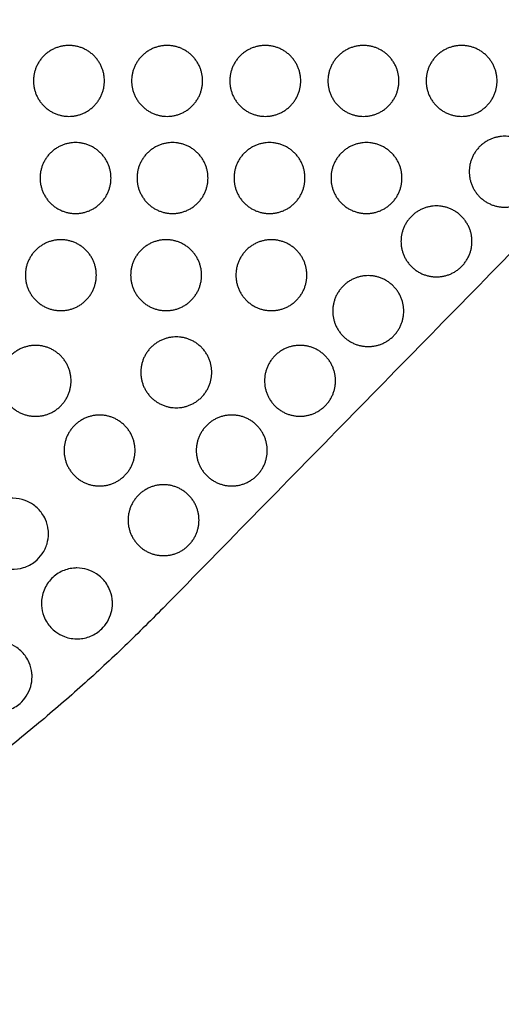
# Model space of a CAD drawing. Header units: millimetres. Extents: x -125 to 375, y 0 to 433.
# Tile 16 of 29: x 109 to 150, y 268 to 351. Entities that reach past the tile are written whole.
import ezdxf

# ---------------------------------------------------------------- set-up
doc = ezdxf.new("R2010")
doc.units = ezdxf.units.MM
doc.layers.add('Make2D$Visible$Curves', color=7, linetype='Continuous', true_color=0x000000)

msp = doc.modelspace()

# ---------------------------------------------------------------- linework, layer by layer
at = {"layer": 'Make2D$Visible$Curves', "color": 18, "lineweight": -3, "true_color": 0x000000}
for points in [[(250, 433.013), (185.501, 367.083), (121.001, 301.152)], [(250, 433.013), (187.5, 324.76), (125, 216.506)]]:
    msp.add_open_spline(points, degree=2, dxfattribs=at)
for points in [[(113.034, 342.758), (110.034, 342.758), (110.034, 345.758), (110.034, 348.758), (113.034, 348.758), (116.034, 348.758), (116.034, 345.758), (116.034, 342.758), (113.034, 342.758)], [(121.334, 342.758), (118.334, 342.758), (118.334, 345.758), (118.334, 348.758), (121.334, 348.758), (124.334, 348.758), (124.334, 345.758), (124.334, 342.758), (121.334, 342.758)], [(129.634, 342.758), (126.634, 342.758), (126.634, 345.758), (126.634, 348.758), (129.634, 348.758), (132.634, 348.758), (132.634, 345.758), (132.634, 342.758), (129.634, 342.758)], [(137.934, 342.758), (134.934, 342.758), (134.934, 345.758), (134.934, 348.758), (137.934, 348.758), (140.934, 348.758), (140.934, 345.758), (140.934, 342.758), (137.934, 342.758)], [(146.234, 342.758), (143.234, 342.758), (143.234, 345.758), (143.234, 348.758), (146.234, 348.758), (149.234, 348.758), (149.234, 345.758), (149.234, 342.758), (146.234, 342.758)], [(149.879, 335.073), (146.879, 335.073), (146.879, 338.073), (146.879, 341.073), (149.879, 341.073), (152.879, 341.073), (152.879, 338.073), (152.879, 335.073), (149.879, 335.073)], [(113.592, 334.538), (110.592, 334.538), (110.592, 337.538), (110.592, 340.538), (113.592, 340.538), (116.592, 340.538), (116.592, 337.538), (116.592, 334.538), (113.592, 334.538)], [(121.792, 334.538), (118.792, 334.538), (118.792, 337.538), (118.792, 340.538), (121.792, 340.538), (124.792, 340.538), (124.792, 337.538), (124.792, 334.538), (121.792, 334.538)], [(129.992, 334.538), (126.992, 334.538), (126.992, 337.538), (126.992, 340.538), (129.992, 340.538), (132.992, 340.538), (132.992, 337.538), (132.992, 334.538), (129.992, 334.538)], [(138.192, 334.538), (135.192, 334.538), (135.192, 337.538), (135.192, 340.538), (138.192, 340.538), (141.192, 340.538), (141.192, 337.538), (141.192, 334.538), (138.192, 334.538)], [(144.11, 329.176), (141.11, 329.176), (141.11, 332.176), (141.11, 335.176), (144.11, 335.176), (147.11, 335.176), (147.11, 332.176), (147.11, 329.176), (144.11, 329.176)], [(112.35, 326.318), (109.35, 326.318), (109.35, 329.318), (109.35, 332.318), (112.35, 332.318), (115.35, 332.318), (115.35, 329.318), (115.35, 326.318), (112.35, 326.318)], [(121.25, 326.318), (118.25, 326.318), (118.25, 329.318), (118.25, 332.318), (121.25, 332.318), (124.25, 332.318), (124.25, 329.318), (124.25, 326.318), (121.25, 326.318)], [(130.15, 326.318), (127.15, 326.318), (127.15, 329.318), (127.15, 332.318), (130.15, 332.318), (133.15, 332.318), (133.15, 329.318), (133.15, 326.318), (130.15, 326.318)], [(138.341, 323.279), (135.341, 323.279), (135.341, 326.279), (135.341, 329.279), (138.341, 329.279), (141.341, 329.279), (141.341, 326.279), (141.341, 323.279), (138.341, 323.279)], [(110.215, 317.376), (107.215, 317.376), (107.215, 320.376), (107.215, 323.376), (110.215, 323.376), (113.215, 323.376), (113.215, 320.376), (113.215, 317.376), (110.215, 317.376)], [(122.108, 318.097), (119.108, 318.097), (119.108, 321.097), (119.108, 324.097), (122.108, 324.097), (125.108, 324.097), (125.108, 321.097), (125.108, 318.097), (122.108, 318.097)], [(132.572, 317.381), (129.572, 317.381), (129.572, 320.381), (129.572, 323.381), (132.572, 323.381), (135.572, 323.381), (135.572, 320.381), (135.572, 317.381), (132.572, 317.381)], [(115.624, 311.481), (112.624, 311.481), (112.624, 314.481), (112.624, 317.481), (115.624, 317.481), (118.624, 317.481), (118.624, 314.481), (118.624, 311.481), (115.624, 311.481)], [(126.802, 311.484), (123.802, 311.484), (123.802, 314.484), (123.802, 317.484), (126.802, 317.484), (129.802, 317.484), (129.802, 314.484), (129.802, 311.484), (126.802, 311.484)], [(121.033, 305.587), (118.033, 305.587), (118.033, 308.587), (118.033, 311.587), (121.033, 311.587), (124.033, 311.587), (124.033, 308.587), (124.033, 305.587), (121.033, 305.587)]]:
    msp.add_rational_spline(points, [1, 0.707106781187, 1, 0.707106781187, 1, 0.707106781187, 0.999999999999, 0.707106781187, 1], degree=2, knots=[6.017726, 6.017726, 6.017726, 12.035452, 12.035452, 18.053177, 18.053177, 24.070903, 24.070903, 30.088629, 30.088629, 30.088629], dxfattribs=at)
for points, knots in [([(108.302, 310.437), (108.656, 310.437), (109.009, 310.374), (109.588, 310.16), (109.821, 310.037), (110.181, 309.782), (110.317, 309.667), (110.556, 309.423), (110.661, 309.298), (110.868, 309.003), (110.966, 308.83), (111.171, 308.365), (111.252, 308.063), (111.296, 307.648), (111.302, 307.543), (111.302, 307.437), (111.302, 307.152), (111.261, 306.868), (111.181, 306.594), (111.092, 306.289), (110.954, 305.999), (110.606, 305.493), (110.403, 305.275), (109.879, 304.858), (109.546, 304.682), (108.852, 304.467), (108.498, 304.422), (107.748, 304.462), (107.359, 304.561), (106.784, 304.838), (106.58, 304.968), (106.26, 305.232), (106.136, 305.354), (105.916, 305.611), (105.819, 305.745), (105.626, 306.065), (105.537, 306.255), (105.355, 306.777), (105.299, 307.119), (105.305, 307.855), (105.386, 308.244), (105.693, 308.971), (105.919, 309.303), (106.474, 309.845), (106.791, 310.056), (107.468, 310.34), (107.818, 310.419), (108.216, 310.436), (108.259, 310.437), (108.302, 310.437)], [13.376605, 13.376605, 13.376605, 13.376605, 14.445199, 14.445199, 15.235085, 15.235085, 15.772511, 15.772511, 16.264486, 16.264486, 16.861273, 16.861273, 17.800842, 17.800842, 18.121673, 18.121673, 18.121673, 18.983403, 18.983403, 18.983403, 19.944396, 19.944396, 20.837892, 20.837892, 21.960972, 21.960972, 23.024526, 23.024526, 24.219792, 24.219792, 24.946534, 24.946534, 25.469427, 25.469427, 25.967984, 25.967984, 26.59896, 26.59896, 27.638322, 27.638322, 28.824149, 28.824149, 30.022932, 30.022932, 31.161372, 31.161372, 32.231159, 32.231159, 32.360008, 32.360008, 32.360008, 32.360008]), ([(113.711, 304.542), (114.006, 304.542), (114.301, 304.499), (114.86, 304.328), (115.122, 304.205), (115.522, 303.942), (115.671, 303.822), (115.929, 303.569), (116.041, 303.44), (116.258, 303.14), (116.358, 302.967), (116.565, 302.513), (116.648, 302.223), (116.703, 301.798), (116.711, 301.67), (116.711, 301.542), (116.711, 301.28), (116.676, 301.018), (116.608, 300.763), (116.535, 300.494), (116.426, 300.236), (116.149, 299.776), (115.988, 299.572), (115.531, 299.128), (115.212, 298.917), (114.53, 298.634), (114.176, 298.557), (113.42, 298.53), (113.023, 298.595), (112.39, 298.834), (112.145, 298.968), (111.77, 299.247), (111.629, 299.374), (111.386, 299.639), (111.281, 299.774), (111.078, 300.09), (110.986, 300.272), (110.8, 300.753), (110.733, 301.06), (110.693, 301.762), (110.748, 302.154), (111.006, 302.899), (111.209, 303.245), (111.728, 303.826), (112.035, 304.06), (112.701, 304.39), (113.049, 304.491), (113.508, 304.537), (113.61, 304.542), (113.711, 304.542)], [-4.744943, -4.744943, -4.744943, -4.744943, -3.852544, -3.852544, -2.986572, -2.986572, -2.41013, -2.41013, -1.896552, -1.896552, -1.294224, -1.294224, -0.387766, -0.387766, 0, 0, 0, 0.795205, 0.795205, 0.795205, 1.636675, 1.636675, 2.416694, 2.416694, 3.557282, 3.557282, 4.637222, 4.637222, 5.834017, 5.834017, 6.672399, 6.672399, 7.241998, 7.241998, 7.757903, 7.757903, 8.373028, 8.373028, 9.315615, 9.315615, 10.498745, 10.498745, 11.697338, 11.697338, 12.849408, 12.849408, 13.932113, 13.932113, 14.237174, 14.237174, 14.237174, 14.237174]), ([(106.917, 298.339), (107.214, 298.339), (107.51, 298.295), (108.09, 298.117), (108.37, 297.982), (108.787, 297.693), (108.939, 297.564), (109.196, 297.297), (109.304, 297.164), (109.51, 296.861), (109.603, 296.69), (109.794, 296.239), (109.869, 295.952), (109.911, 295.552), (109.917, 295.445), (109.917, 295.339), (109.917, 295.056), (109.877, 294.773), (109.798, 294.501), (109.715, 294.217), (109.591, 293.947), (109.281, 293.472), (109.103, 293.266), (108.614, 292.836), (108.285, 292.642), (107.589, 292.393), (107.232, 292.334), (106.474, 292.345), (106.081, 292.43), (105.461, 292.701), (105.223, 292.848), (104.862, 293.145), (104.727, 293.28), (104.496, 293.559), (104.398, 293.7), (104.21, 294.029), (104.127, 294.217), (103.966, 294.713), (103.917, 295.027), (103.917, 295.733), (103.994, 296.121), (104.295, 296.849), (104.518, 297.183), (105.069, 297.732), (105.388, 297.948), (106.071, 298.239), (106.424, 298.32), (106.828, 298.338), (106.873, 298.339), (106.917, 298.339)], [13.374852, 13.374852, 13.374852, 13.374852, 14.269954, 14.269954, 15.199981, 15.199981, 15.799105, 15.799105, 16.316553, 16.316553, 16.904147, 16.904147, 17.795032, 17.795032, 18.11832, 18.11832, 18.11832, 18.974428, 18.974428, 18.974428, 19.864935, 19.864935, 20.684029, 20.684029, 21.823864, 21.823864, 22.905133, 22.905133, 24.103774, 24.103774, 24.941856, 24.941856, 25.514097, 25.514097, 26.034036, 26.034036, 26.655309, 26.655309, 27.607534, 27.607534, 28.788974, 28.788974, 29.984325, 29.984325, 31.133505, 31.133505, 32.215782, 32.215782, 32.34928, 32.34928, 32.34928, 32.34928])]:
    msp.add_open_spline(points, degree=3, knots=knots, dxfattribs=at)
msp.add_rational_spline([(121.001, 301.152), (92.783, 272.308), (53.694, 262.293)], [1, 0.960125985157, 1], degree=2, dxfattribs=at)

doc.saveas('drawing.dxf')
